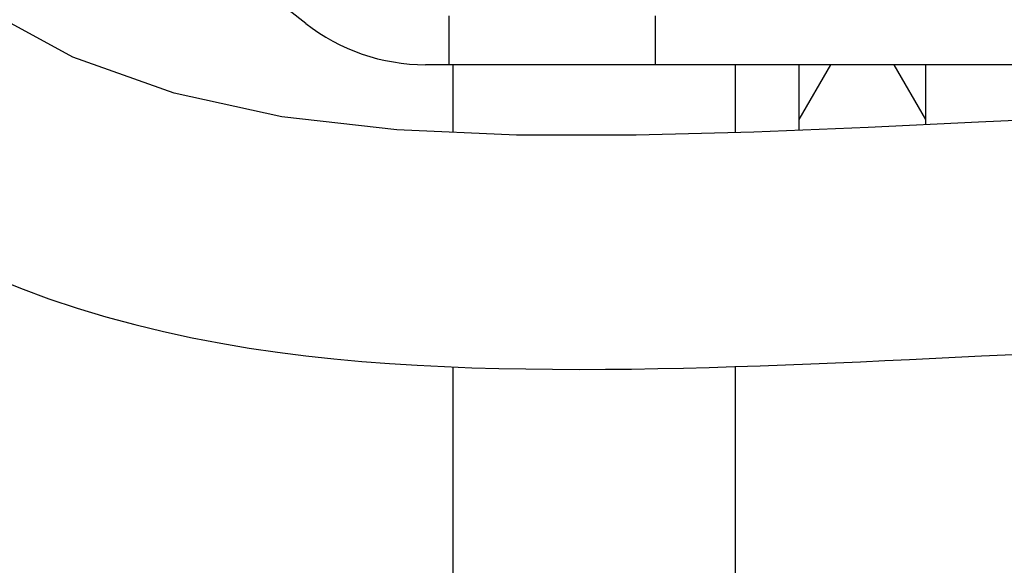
# Model space of a CAD drawing. Header units: millimetres. Extents: x 0 to 11890, y 0 to 8410.
# Tile 36 of 130: x 6407 to 6508, y 1533 to 1589. Entities that reach past the tile are written whole.
import ezdxf

# ---------------------------------------------------------------- set-up
doc = ezdxf.new("R2010")
doc.units = ezdxf.units.MM
doc.header["$LTSCALE"] = 653.95
doc.layers.get('0').update_dxf_attribs({"linetype": 'CONTINUOUS'})
for name, color, linetype in [('304104000090DXF_CONTINUOUS_LINE', 7, 'CONTINUOUS'), ('304105000085DXF_CONTINUOUS_LINE', 7, 'CONTINUOUS'), ('501023000084DXF_CONTINUOUS_LINE', 7, 'CONTINUOUS'), ('JISHUZILIAO_DXF_DIMENSION', 7, 'CONTINUOUS'), ('R12-1700-XIADXF_CONTINUOUS_LINE', 7, 'CONTINUOUS')]:
    doc.layers.add(name, color=color, linetype=linetype)
doc.styles.get("Standard").update_dxf_attribs({"font": 'txt', "width": 0.7})
doc.dimstyles.new('DIMSTYLE_5', dxfattribs={"dimtxt": 85, "dimasz": 60, "dimexe": 1, "dimexo": 0, "dimgap": 4.25, "dimtad": 0, "dimtih": 1, "dimtoh": 1, "dimdec": 1, "dimdsep": 46, "dimtxsty": 'Standard', "dimblk": '_FILLED', "dimblk1": '_FILLED', "dimblk2": '_FILLED', "dimcen": 0.09, "dimclrt": 5, "dimazin": 2, "dimtp": 0.5, "dimtm": 0.5, "dimtfac": 1, "dimtdec": 4, "dimtofl": 0, "dimtmove": 0, "dimatfit": 3, "dimldrblk": '_FILLED', "dimfxl": 1, "dimtolj": 1, "dimarcsym": 0})

# ---------------------------------------------------------------- blocks, each defined once
blk = doc.blocks.new('*D8')
at = {"layer": 'JISHUZILIAO_DXF_DIMENSION', "color": 2, "linetype": 'Continuous', "transparency": 16777216}
for start, end in [(291.0193, 360), (190, 259.3755)]:
    blk.add_arc((6523.72, 1804.68), 571.22, start, end, dxfattribs=at)
for points in [[(7101.77, 1744.24), (7094.94, 1804.68), (7081.8, 1745.28)], [(5984.42, 1649.28), (5961.17, 1705.49), (5964.94, 1644.77)]]:
    blk.add_solid(points, dxfattribs=at)
blk = doc.blocks.new('_FILLED')
at = {"color": 0, "linetype": 'ByBlock'}
blk.add_solid([(0, 0), (-1, 0.1667), (-1, -0.1667)], dxfattribs=at)

msp = doc.modelspace()

# ---------------------------------------------------------------- linework, layer by layer
at = {"color": 2, "linetype": 'Continuous'}
msp.add_circle((6523.715, 1804.677), 392, dxfattribs=at)
at = {"layer": '304104000090DXF_CONTINUOUS_LINE', "color": 7, "linetype": 'Continuous'}
for p, q in [((6451.715, 1577.735), (6451.715, 1584.677)), ((6480.715, 1577.695), (6480.715, 1584.677)), ((6451.715, 1477.677), (6451.715, 1553.633)), ((6480.715, 1477.677), (6480.715, 1553.667))]:
    msp.add_line(p, q, dxfattribs=at)
at = {"layer": '304105000085DXF_CONTINUOUS_LINE', "color": 7, "linetype": 'Continuous'}
for p, q in [((6436.567, 1588.917), (6393.357, 1622.677)), ((6526.615, 1584.677), (6448.88, 1584.677))]:
    msp.add_line(p, q, dxfattribs=at)
at = {"layer": '304105000085DXF_CONTINUOUS_LINE', "color": 9, "linetype": 'Continuous'}
for p, q in [((6451.289, 1584.677), (6451.289, 1589.677)), ((6472.502, 1584.677), (6472.502, 1589.677))]:
    msp.add_line(p, q, dxfattribs=at)
at = {"layer": '304105000085DXF_CONTINUOUS_LINE', "color": 7, "linetype": 'Continuous'}
msp.add_arc((6448.88, 1604.677), 20, 232, 270, dxfattribs=at)
at = {"layer": '501023000084DXF_CONTINUOUS_LINE', "color": 7, "linetype": 'Continuous'}
for p, q in [((6487.215, 1584.677), (6487.215, 1577.939)), ((6500.215, 1584.677), (6500.215, 1578.521))]:
    msp.add_line(p, q, dxfattribs=at)
at = {"layer": '501023000084DXF_CONTINUOUS_LINE', "color": 2, "linetype": 'Continuous'}
for p, q in [((6490.465, 1584.677), (6487.215, 1579.048)), ((6496.965, 1584.677), (6500.215, 1579.048))]:
    msp.add_line(p, q, dxfattribs=at)
at = {"layer": 'R12-1700-XIADXF_CONTINUOUS_LINE', "color": 7, "linetype": 'Continuous'}
for points in [[(6512.529, 1579.088), (6505.666, 1578.783), (6494.326, 1578.237), (6482.586, 1577.744), (6470.515, 1577.428), (6458.203, 1577.444), (6445.917, 1577.995), (6434.128, 1579.333), (6423.062, 1581.742), (6412.667, 1585.432), (6403.262, 1590.54), (6395.37, 1597.106), (6389.571, 1605.002), (6386.526, 1613.573), (6386.385, 1622.042), (6388.923, 1629.729), (6393.765, 1636.235), (6400.472, 1641.263)], [(6404.361, 1562.878), (6407.263, 1561.711), (6410.181, 1560.643), (6413.113, 1559.669), (6416.055, 1558.784), (6419.003, 1557.985), (6421.952, 1557.267), (6424.897, 1556.627), (6427.835, 1556.062), (6430.763, 1555.567), (6433.677, 1555.14), (6436.575, 1554.774), (6439.459, 1554.464), (6442.33, 1554.203), (6445.185, 1553.986), (6448.022, 1553.808), (6450.839, 1553.667), (6453.637, 1553.557), (6456.416, 1553.477), (6459.175, 1553.423), (6461.917, 1553.392), (6464.642, 1553.383), (6467.349, 1553.392)], [(6467.349, 1553.392), (6470.04, 1553.419), (6472.715, 1553.461), (6475.374, 1553.517), (6478.017, 1553.585), (6480.644, 1553.664), (6483.255, 1553.753), (6485.849, 1553.849), (6488.428, 1553.953), (6490.989, 1554.062), (6493.534, 1554.175), (6496.062, 1554.292), (6498.571, 1554.411), (6505.978, 1554.77)], [(6505.978, 1554.77), (6508.403, 1554.886), (6510.795, 1554.997)]]:
    msp.add_lwpolyline(points, dxfattribs=at)

# ---------------------------------------------------------------- dimensions: what is measured, and where the dimension line sits
at = {"layer": 'JISHUZILIAO_DXF_DIMENSION', "color": 2, "linetype": 'Continuous'}
dim = msp.add_angular_dim_2l(base=(6573.501, 1235.631), line1=((5966.799, 1706.478), (5961.173, 1705.486)), line2=((7089.224, 1804.677), (7094.936, 1804.677)), dimstyle='DIMSTYLE_5', dxfattribs=at)
dim.commit()
dim.dimension.update_dxf_attribs({"geometry": '*D8', "text_midpoint": (6460.899, 1193.131), "dimtype": 162})

doc.saveas('drawing.dxf')
